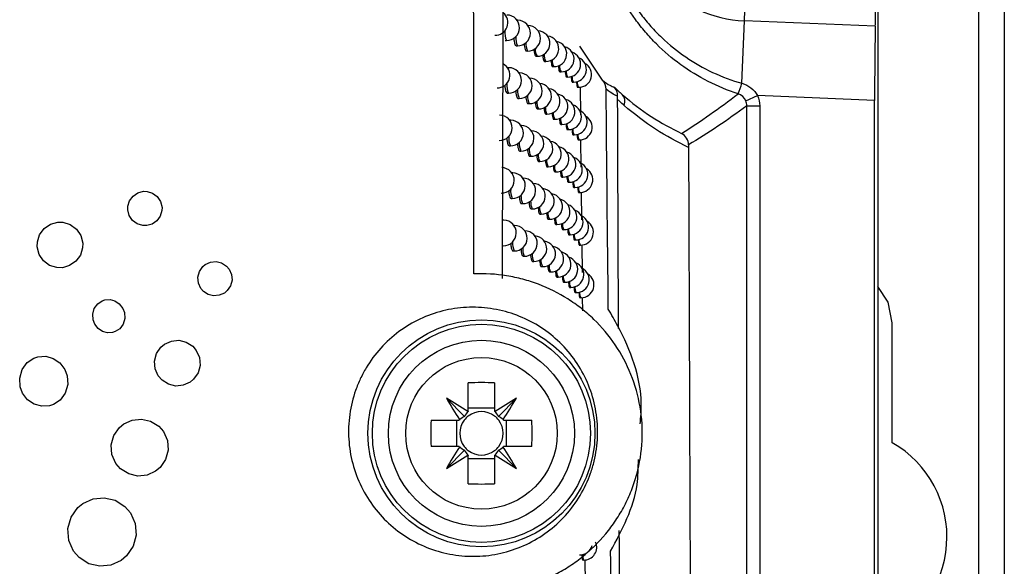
# Model space of a CAD drawing. Header units: millimetres. Extents: x 82 to 1337, y -230 to 1154.
# Tile 118 of 217: x 875 to 913, y 317 to 338. Entities that reach past the tile are written whole.
import ezdxf

# ---------------------------------------------------------------- set-up
doc = ezdxf.new("R2010")
doc.units = ezdxf.units.MM

msp = doc.modelspace()

# ---------------------------------------------------------------- linework, layer by layer
at = {"color": 7, "linetype": 'Continuous', "lineweight": 25}
for p, q in [((912.283, 292.864), (912.283, 652.864)), ((913.283, 652.864), (913.283, 292.864)), ((908.327, 361.626), (908.327, 292.821)), ((903.088, 338.099), (903.122, 338.929)), ((894.201, 338.12), (894.168, 338.121)), ((902.987, 335.649), (903.088, 338.099)), ((908.223, 337.888), (903.088, 338.099)), ((894.6, 337.915), (894.596, 337.915)), ((893.707, 337.327), (893.755, 337.326)), ((894.134, 337.121), (894.183, 337.12)), ((894.533, 336.916), (894.582, 336.915)), ((897.522, 335.767), (896.626, 337.109)), ((894.904, 336.711), (894.953, 336.71)), ((895.247, 336.507), (895.295, 336.506)), ((893.85, 336.262), (893.799, 336.263)), ((894.27, 336.056), (894.245, 336.057)), ((895.561, 336.303), (895.609, 336.302)), ((895.847, 336.1), (895.895, 336.099)), ((896.105, 335.897), (896.153, 335.896)), ((896.336, 335.695), (896.382, 335.694)), ((893.784, 335.263), (893.832, 335.262)), ((896.538, 335.493), (896.584, 335.492)), ((896.643, 335.503), (896.654, 334.419)), ((894.204, 335.057), (894.252, 335.056)), ((903.144, 334.963), (903.602, 335.165)), ((908.196, 334.976), (903.602, 335.165)), ((908.196, 292.951), (908.196, 334.976)), ((894.596, 334.852), (894.644, 334.851)), ((894.96, 334.647), (895.008, 334.646)), ((903.187, 297.961), (903.187, 334.762)), ((903.187, 334.762), (903.687, 334.762)), ((903.687, 334.762), (903.687, 297.461)), ((893.926, 334.198), (893.881, 334.199)), ((895.296, 334.443), (895.344, 334.442)), ((895.604, 334.24), (895.652, 334.239)), ((894.339, 333.993), (894.321, 333.993)), ((895.885, 334.036), (895.932, 334.036)), ((896.138, 333.834), (896.185, 333.833)), ((896.364, 333.632), (896.41, 333.631)), ((896.562, 333.43), (896.608, 333.429)), ((896.664, 333.439), (896.676, 332.356)), ((893.86, 333.199), (893.908, 333.199)), ((894.272, 332.994), (894.321, 332.993)), ((894.657, 332.789), (894.705, 332.788)), ((895.014, 332.584), (895.063, 332.584)), ((895.344, 332.38), (895.392, 332.38)), ((895.646, 332.177), (895.694, 332.176)), ((894.001, 332.136), (893.963, 332.137)), ((894.406, 331.931), (894.396, 331.931)), ((895.922, 331.974), (895.969, 331.973)), ((879.294, 331.356), (879.512, 331.415)), ((879.512, 331.415), (879.658, 331.411)), ((879.658, 331.411), (879.875, 331.344)), ((896.17, 331.771), (896.217, 331.77)), ((896.391, 331.569), (896.438, 331.568)), ((878.903, 330.834), (878.97, 331.047)), ((878.97, 331.047), (879.104, 331.229)), ((879.104, 331.229), (879.294, 331.356)), ((879.875, 331.344), (880.057, 331.205)), ((880.057, 331.205), (880.184, 331.015)), ((880.184, 331.015), (880.243, 330.786)), ((893.934, 331.137), (893.983, 331.136)), ((896.585, 331.368), (896.631, 331.367)), ((896.686, 331.376), (896.697, 330.295)), ((878.899, 330.691), (878.903, 330.834)), ((878.958, 330.466), (878.899, 330.691)), ((880.239, 330.656), (880.172, 330.442)), ((880.243, 330.786), (880.239, 330.656)), ((894.339, 330.932), (894.388, 330.931)), ((894.717, 330.727), (894.766, 330.726)), ((879.088, 330.276), (878.958, 330.466)), ((879.266, 330.141), (879.088, 330.276)), ((880.042, 330.26), (879.856, 330.133)), ((880.172, 330.442), (880.042, 330.26)), ((893.649, 330.281), (893.599, 330.282)), ((895.068, 330.523), (895.116, 330.522)), ((895.392, 330.319), (895.44, 330.318)), ((875.438, 329.714), (875.616, 329.956)), ((875.616, 329.956), (875.861, 330.126)), ((875.861, 330.126), (876.15, 330.205)), ((876.15, 330.205), (876.356, 330.201)), ((876.356, 330.201), (876.644, 330.114)), ((876.644, 330.114), (876.885, 329.936)), ((876.885, 329.936), (877.056, 329.683)), ((879.484, 330.078), (879.266, 330.141)), ((879.642, 330.074), (879.484, 330.078)), ((879.856, 330.133), (879.642, 330.074)), ((894.074, 330.075), (894.044, 330.076)), ((894.472, 329.87), (894.469, 329.87)), ((895.688, 330.115), (895.736, 330.114)), ((895.958, 329.912), (896.006, 329.911)), ((875.351, 329.429), (875.438, 329.714)), ((877.056, 329.683), (877.135, 329.386)), ((896.202, 329.71), (896.249, 329.709)), ((896.418, 329.508), (896.465, 329.507)), ((875.347, 329.24), (875.351, 329.429)), ((875.422, 328.943), (875.347, 329.24)), ((877.127, 329.196), (877.04, 328.911)), ((877.135, 329.386), (877.127, 329.196)), ((896.608, 329.306), (896.654, 329.306)), ((896.707, 329.314), (896.718, 328.235)), ((875.592, 328.69), (875.422, 328.943)), ((877.04, 328.911), (876.862, 328.67)), ((894.008, 329.076), (894.056, 329.075)), ((894.406, 328.871), (894.454, 328.87)), ((875.833, 328.512), (875.592, 328.69)), ((876.122, 328.425), (875.833, 328.512)), ((876.332, 328.421), (876.122, 328.425)), ((876.617, 328.5), (876.332, 328.421)), ((876.862, 328.67), (876.617, 328.5)), ((881.711, 328.275), (881.841, 328.464)), ((881.841, 328.464), (881.94, 328.548)), ((881.94, 328.548), (882.142, 328.638)), ((882.142, 328.638), (882.363, 328.658)), ((882.363, 328.658), (882.581, 328.607)), ((882.581, 328.607), (882.771, 328.484)), ((882.771, 328.484), (882.877, 328.362)), ((882.877, 328.362), (882.968, 328.156)), ((894.776, 328.666), (894.825, 328.665)), ((895.121, 328.462), (895.169, 328.461)), ((881.651, 328.053), (881.711, 328.275)), ((881.667, 327.82), (881.651, 328.053)), ((882.988, 327.931), (882.929, 327.709)), ((882.968, 328.156), (882.988, 327.931)), ((895.438, 328.258), (895.487, 328.257)), ((895.73, 328.055), (895.778, 328.054)), ((881.762, 327.61), (881.667, 327.82)), ((881.865, 327.488), (881.762, 327.61)), ((882.929, 327.709), (882.802, 327.523)), ((895.994, 327.852), (896.042, 327.851)), ((896.233, 327.649), (896.28, 327.649)), ((877.898, 327.124), (878.001, 327.155)), ((878.001, 327.155), (878.203, 327.171)), ((878.203, 327.171), (878.396, 327.116)), ((882.055, 327.369), (881.865, 327.488)), ((882.268, 327.318), (882.055, 327.369)), ((882.49, 327.337), (882.268, 327.318)), ((882.691, 327.428), (882.49, 327.337)), ((882.802, 327.523), (882.691, 327.428)), ((896.445, 327.448), (896.492, 327.447)), ((896.631, 327.246), (896.677, 327.245)), ((896.728, 327.254), (896.733, 326.733)), ((877.522, 326.602), (877.586, 326.827)), ((877.586, 326.827), (877.72, 327.009)), ((877.72, 327.009), (877.898, 327.124)), ((878.396, 327.116), (878.566, 327.001)), ((878.566, 327.001), (878.701, 326.827)), ((878.701, 326.827), (878.764, 326.661)), ((877.538, 326.372), (877.522, 326.602)), ((878.78, 326.432), (878.717, 326.21)), ((878.764, 326.661), (878.78, 326.432)), ((877.601, 326.206), (877.538, 326.372)), ((877.736, 326.032), (877.601, 326.206)), ((877.91, 325.917), (877.736, 326.032)), ((878.582, 326.028), (878.408, 325.914)), ((878.717, 326.21), (878.582, 326.028)), ((908.883, 321.559), (908.883, 326.264)), ((878.104, 325.862), (877.91, 325.917)), ((878.305, 325.878), (878.104, 325.862)), ((878.408, 325.914), (878.305, 325.878)), ((880.03, 325.055), (880.2, 325.304)), ((880.2, 325.304), (880.342, 325.423)), ((880.342, 325.423), (880.611, 325.546)), ((880.611, 325.546), (880.904, 325.573)), ((880.904, 325.573), (881.192, 325.502)), ((881.192, 325.502), (881.446, 325.34)), ((881.446, 325.34), (881.584, 325.178)), ((874.955, 324.703), (875.22, 324.877)), ((875.22, 324.877), (875.375, 324.929)), ((875.375, 324.929), (875.679, 324.948)), ((875.679, 324.948), (875.972, 324.865)), ((875.972, 324.865), (876.229, 324.691)), ((879.947, 324.759), (880.03, 325.055)), ((881.584, 325.178), (881.711, 324.897)), ((881.711, 324.897), (881.734, 324.589)), ((874.754, 324.43), (874.955, 324.703)), ((876.229, 324.691), (876.431, 324.43)), ((879.974, 324.454), (879.947, 324.759)), ((880.097, 324.177), (879.974, 324.454)), ((881.734, 324.589), (881.655, 324.296)), ((874.659, 324.094), (874.754, 324.43)), ((874.679, 323.75), (874.659, 324.094)), ((876.431, 324.43), (876.522, 324.185)), ((876.522, 324.185), (876.545, 323.837)), ((880.243, 324.007), (880.097, 324.177)), ((881.655, 324.296), (881.481, 324.047)), ((874.77, 323.505), (874.679, 323.75)), ((876.545, 323.837), (876.446, 323.505)), ((880.5, 323.849), (880.243, 324.007)), ((880.785, 323.782), (880.5, 323.849)), ((881.074, 323.809), (880.785, 323.782)), ((881.343, 323.932), (881.074, 323.809)), ((881.481, 324.047), (881.343, 323.932)), ((892.258, 322.794), (892.258, 323.904)), ((893.288, 323.904), (893.288, 322.794)), ((874.971, 323.244), (874.77, 323.505)), ((876.446, 323.505), (876.249, 323.232)), ((892.109, 322.591), (891.397, 323.303)), ((893.437, 322.591), (894.149, 323.303)), ((875.228, 323.07), (874.971, 323.244)), ((875.521, 322.987), (875.228, 323.07)), ((875.83, 323.007), (875.521, 322.987)), ((875.98, 323.054), (875.83, 323.007)), ((876.249, 323.232), (875.98, 323.054)), ((893.288, 322.91), (892.258, 322.91)), ((878.353, 321.848), (878.57, 322.156)), ((878.57, 322.156), (878.74, 322.299)), ((878.74, 322.299), (879.073, 322.449)), ((879.073, 322.449), (879.44, 322.485)), ((879.44, 322.485), (879.796, 322.401)), ((879.796, 322.401), (880.113, 322.204)), ((880.113, 322.204), (880.295, 321.994)), ((890.796, 322.442), (891.905, 322.442)), ((891.79, 322.442), (891.79, 321.412)), ((893.64, 322.442), (894.75, 322.442)), ((893.756, 321.412), (893.756, 322.442)), ((878.25, 321.48), (878.353, 321.848)), ((880.295, 321.994), (880.453, 321.646)), ((878.278, 321.092), (878.25, 321.48)), ((880.453, 321.646), (880.481, 321.262)), ((891.905, 321.412), (890.796, 321.412)), ((894.75, 321.412), (893.64, 321.412)), ((878.436, 320.744), (878.278, 321.092)), ((880.481, 321.262), (880.382, 320.895)), ((892.109, 321.263), (891.397, 320.551)), ((892.258, 319.949), (892.258, 321.059)), ((893.288, 321.059), (893.288, 319.949)), ((893.437, 321.263), (894.149, 320.551)), ((878.618, 320.535), (878.436, 320.744)), ((880.382, 320.895), (880.164, 320.582)), ((892.258, 320.944), (893.288, 320.944)), ((878.934, 320.333), (878.618, 320.535)), ((879.29, 320.25), (878.934, 320.333)), ((879.658, 320.286), (879.29, 320.25)), ((879.99, 320.44), (879.658, 320.286)), ((880.164, 320.582), (879.99, 320.44)), ((876.945, 319.016), (877.139, 319.174)), ((877.139, 319.174), (877.538, 319.36)), ((877.538, 319.36), (877.977, 319.404)), ((877.977, 319.404), (878.404, 319.301)), ((878.404, 319.301), (878.784, 319.063)), ((878.784, 319.063), (879.005, 318.81)), ((876.676, 318.644), (876.945, 319.016)), ((879.005, 318.81), (879.191, 318.395)), ((876.553, 318.193), (876.676, 318.644)), ((879.191, 318.395), (879.231, 317.94)), ((876.585, 317.731), (876.553, 318.193)), ((879.231, 317.94), (879.112, 317.497)), ((876.775, 317.307), (876.585, 317.731)), ((879.112, 317.497), (878.851, 317.118)), ((876.988, 317.058), (876.775, 317.307)), ((878.851, 317.118), (878.642, 316.944)), ((877.368, 316.817), (876.988, 317.058)), ((877.799, 316.718), (877.368, 316.817)), ((878.238, 316.758), (877.799, 316.718)), ((878.642, 316.944), (878.238, 316.758)), ((896.742, 316.961), (896.787, 316.96)), ((896.829, 316.967), (896.837, 316.069))]:
    msp.add_line(p, q, dxfattribs=at)
at = {"color": 8, "linetype": 'Continuous', "lineweight": 25, "flags": 128}
for points in [[(894.181, 338.102), (894.2, 338.12), (894.201, 338.12)], [(894.596, 337.914), (894.6, 337.915), (894.6, 337.915)], [(893.822, 336.225), (893.85, 336.262), (893.85, 336.262)], [(894.254, 336.044), (894.27, 336.056), (894.27, 336.056)], [(893.901, 334.17), (893.926, 334.198), (893.926, 334.198)], [(894.326, 333.986), (894.338, 333.993), (894.339, 333.993)], [(893.979, 332.114), (894.001, 332.136), (894.001, 332.136)], [(894.398, 331.928), (894.406, 331.931), (894.406, 331.931)], [(894.056, 330.06), (894.074, 330.075), (894.074, 330.075)], [(894.469, 329.87), (894.472, 329.87), (894.472, 329.87)]]:
    msp.add_lwpolyline(points, dxfattribs=at)
at = {"color": 7, "linetype": 'Continuous', "lineweight": 25, "flags": 128}
msp.add_lwpolyline([(908.883, 326.264), (908.724, 327.068), (908.327, 327.688)], dxfattribs=at)
at = {"color": 7, "linetype": 'Continuous', "lineweight": 25}
for radius in [4.452, 4.278, 3.65, 2.973]:
    msp.add_circle((892.773, 321.927), radius, dxfattribs=at)
for centre, radius, start, end in [((903.283, 342.864), 4.77, 92.3498, 267.6502), ((893.307, 338.032), 0.5, 268.9784, 50.0938), ((893.764, 337.826), 0.5, 268.9784, 88.9784), ((894.192, 337.62), 0.5, 268.9784, 88.9784), ((894.591, 337.415), 0.5, 268.9784, 88.9784), ((894.961, 337.21), 0.5, 268.9784, 86.1335), ((895.304, 337.006), 0.5, 268.9784, 82.6648), ((895.618, 336.802), 0.5, 268.9784, 79.0095), ((895.904, 336.599), 0.5, 268.9784, 75.1266), ((896.162, 336.396), 0.5, 268.9784, 70.9682), ((896.391, 336.194), 0.5, 268.9784, 66.4784), ((896.593, 335.992), 0.5, 268.9784, 61.5982), ((893.393, 335.968), 0.5, 268.9784, 62.6035), ((893.841, 335.762), 0.5, 268.9784, 88.9784), ((894.261, 335.556), 0.5, 268.9784, 88.9784), ((894.653, 335.351), 0.5, 268.9784, 88.9784), ((900.008, 336.505), 3.099, 335.8831, 343.9696), ((900.002, 336.506), 3.108, 335.9204, 343.9853), ((895.017, 335.146), 0.5, 268.9784, 85.3163), ((895.353, 334.942), 0.5, 268.9784, 81.8586), ((895.661, 334.739), 0.5, 268.9784, 78.2115), ((895.941, 334.536), 0.5, 268.9784, 74.3345), ((898.009, 334.94), 0.394, 336.4971, 42.881), ((896.194, 334.333), 0.5, 268.9784, 70.1806), ((896.419, 334.131), 0.5, 268.9784, 65.6958), ((893.477, 333.905), 0.5, 268.9784, 88.9784), ((893.917, 333.699), 0.5, 268.9784, 88.9784), ((896.617, 333.929), 0.5, 268.9784, 60.8202), ((894.33, 333.493), 0.5, 268.9784, 88.9784), ((894.714, 333.288), 0.5, 268.9784, 87.7949), ((895.071, 333.084), 0.5, 268.9784, 84.5046), ((895.401, 332.88), 0.5, 268.9784, 81.057), ((895.703, 332.676), 0.5, 268.9784, 77.4175), ((895.978, 332.473), 0.5, 268.9784, 73.546), ((896.226, 332.27), 0.5, 268.9784, 69.3962), ((893.559, 331.842), 0.5, 268.9784, 88.9784), ((896.447, 332.068), 0.5, 268.9784, 64.9154), ((896.64, 331.867), 0.5, 268.9784, 60.0457), ((893.992, 331.636), 0.5, 268.9784, 88.9784), ((894.397, 331.431), 0.5, 268.9784, 88.9784), ((894.775, 331.226), 0.5, 268.9784, 86.9764), ((895.125, 331.022), 0.5, 268.9784, 83.6983), ((895.449, 330.818), 0.5, 268.9784, 80.26), ((895.745, 330.614), 0.5, 268.9784, 76.6273), ((896.015, 330.411), 0.5, 268.9784, 72.7608), ((896.258, 330.209), 0.5, 268.9784, 68.6149), ((893.64, 329.781), 0.5, 268.9784, 88.9784), ((896.474, 330.007), 0.5, 268.9784, 63.1362), ((894.065, 329.575), 0.5, 268.9784, 88.9784), ((894.463, 329.37), 0.5, 268.9784, 88.9784), ((896.663, 329.805), 0.5, 268.9784, 59.2749), ((894.834, 329.165), 0.5, 268.9784, 86.1639), ((895.178, 328.961), 0.5, 268.9784, 82.8969), ((895.496, 328.757), 0.5, 268.9784, 79.4672), ((895.786, 328.554), 0.5, 268.9784, 75.8409), ((896.051, 328.351), 0.5, 268.9784, 71.979), ((896.289, 328.149), 0.5, 268.9784, 67.8369), ((896.501, 327.947), 0.5, 268.9784, 63.9376), ((896.686, 327.745), 0.5, 268.9784, 58.5078), ((892.773, 310.166), 13.748, 87.8532, 92.1468), ((912.965, 336.115), 25.087, 210.7111, 212.9683), ((878.585, 301.734), 25.087, 57.0317, 59.2889), ((906.961, 301.734), 25.087, 120.7111, 122.9683), ((872.58, 336.115), 25.087, 327.0317, 329.2889), ((892.773, 321.927), 0.851, 127.2411, 142.7589), ((892.773, 321.927), 1.009, 120.6959, 122.1131), ((892.773, 321.927), 0.851, 52.7589, 127.2411), ((892.773, 321.927), 1.009, 57.8869, 59.3041), ((892.773, 321.927), 0.851, 37.2411, 52.7589), ((904.534, 321.927), 13.748, 177.8532, 182.1468), ((892.773, 321.927), 1.009, 147.8869, 149.3041), ((892.773, 321.927), 0.851, 142.7589, 217.2411), ((892.773, 321.927), 0.851, 322.7589, 37.2411), ((892.773, 321.927), 1.009, 30.6959, 32.1131), ((881.012, 321.927), 13.748, 357.8532, 2.1468), ((912.965, 307.739), 25.087, 147.0317, 149.2889), ((892.773, 321.927), 1.009, 210.6959, 212.1131), ((892.773, 321.927), 0.851, 217.2411, 232.7589), ((892.773, 321.927), 0.851, 307.2411, 322.7589), ((892.773, 321.927), 1.009, 327.8869, 329.3041), ((872.58, 307.739), 25.087, 30.7111, 32.9683), ((906.783, 317.864), 4.25, 291.2974, 60.3884), ((878.585, 342.119), 25.087, 300.7111, 302.9683), ((892.773, 321.927), 1.009, 237.8869, 239.3041), ((892.773, 321.927), 0.851, 232.7589, 307.2411), ((892.773, 321.927), 1.009, 300.6959, 302.1131), ((906.961, 342.119), 25.087, 237.0317, 239.2889), ((892.773, 333.688), 13.748, 267.8532, 272.1468), ((896.63, 317.661), 0.5, 268.9784, 345.2901), ((896.796, 317.46), 0.5, 268.9784, 24.1101)]:
    msp.add_arc(centre, radius, start, end, dxfattribs=at)
at = {"color": 8, "linetype": 'Continuous', "lineweight": 25}
for centre, radius, start, end in [((894.452, 337.641), 0.765, 174.768, 204.324), ((894.84, 337.422), 0.723, 175.8802, 204.6457), ((895.205, 337.205), 0.687, 176.8976, 204.9612), ((895.37, 336.954), 0.484, 172.8311, 210.2781), ((895.692, 336.741), 0.461, 173.7408, 210.5439), ((895.988, 336.528), 0.441, 174.5857, 210.8015), ((896.258, 336.318), 0.424, 175.3658, 211.0482), ((896.502, 336.109), 0.409, 176.0787, 211.2811), ((896.72, 335.901), 0.396, 176.7202, 211.4965), ((896.912, 335.695), 0.385, 177.2847, 211.6907), ((894.517, 335.573), 0.752, 175.0941, 204.4158), ((894.9, 335.354), 0.713, 176.162, 204.7311), ((895.259, 335.138), 0.678, 177.1438, 205.0405), ((895.421, 334.888), 0.478, 173.0554, 210.3425), ((895.737, 334.675), 0.457, 173.9368, 210.6028), ((896.028, 334.463), 0.438, 174.7555, 210.8545), ((896.293, 334.253), 0.421, 175.511, 211.0951), ((896.532, 334.044), 0.406, 176.2005, 211.3216), ((896.746, 333.837), 0.394, 176.8196, 211.5305), ((894.582, 333.506), 0.741, 175.4054, 204.5054), ((894.959, 333.288), 0.703, 176.4327, 204.8145), ((896.934, 333.631), 0.384, 177.3631, 211.7181), ((895.312, 333.073), 0.67, 177.381, 205.118), ((895.47, 332.823), 0.473, 173.2719, 210.4054), ((895.781, 332.61), 0.452, 174.1262, 210.6602), ((896.067, 332.399), 0.434, 174.9196, 210.9061), ((896.327, 332.189), 0.418, 175.6511, 211.1406), ((896.562, 331.981), 0.404, 176.3177, 211.3607), ((896.772, 331.774), 0.392, 176.9152, 211.5632), ((894.646, 331.44), 0.729, 175.7033, 204.5929), ((896.956, 331.568), 0.382, 177.4383, 211.7443), ((895.017, 331.223), 0.694, 176.693, 204.8961), ((895.365, 331.008), 0.663, 177.6097, 205.1938), ((895.519, 330.759), 0.468, 173.4811, 210.4668), ((895.825, 330.547), 0.448, 174.3092, 210.7161), ((896.105, 330.336), 0.43, 175.078, 210.9562), ((896.361, 330.126), 0.415, 175.7862, 211.1847), ((896.592, 329.918), 0.402, 176.4306, 211.3986), ((896.797, 329.712), 0.39, 177.007, 211.5947), ((896.978, 329.506), 0.381, 177.5102, 211.7695), ((894.71, 329.375), 0.719, 175.989, 204.6785), ((895.075, 329.159), 0.685, 176.9436, 204.9759), ((895.243, 328.909), 0.484, 172.8226, 210.2757), ((895.568, 328.696), 0.463, 173.6833, 210.5268), ((895.868, 328.484), 0.444, 174.4859, 210.7706), ((896.144, 328.274), 0.427, 175.2309, 211.005), ((896.395, 328.065), 0.412, 175.9164, 211.2275), ((896.621, 327.857), 0.4, 176.5393, 211.4352), ((896.823, 327.651), 0.389, 177.0952, 211.6251), ((897, 327.445), 0.379, 177.5791, 211.7937), ((897.105, 317.158), 0.374, 177.8805, 211.9003)]:
    msp.add_arc(centre, radius, start, end, dxfattribs=at)
at = {"color": 7, "linetype": 'Continuous', "lineweight": 25}
for centre, major_axis, ratio, start_param, end_param in [((908.214, 338.72), (0, 1.001), 0.01744, 3.729908, 4.711673), ((908.257, 334.974), (0, 3.503), 0.01744, 0.588315, 1.57008), ((892.53, 321.757), (0.803, 0.561), 0.953027, 1.435245, 1.669848), ((892.943, 322.17), (0.561, 0.803), 0.953027, 1.471745, 1.706348), ((892.603, 322.17), (-0.561, 0.803), 0.953027, 4.576838, 4.811441), ((893.016, 321.757), (0.803, -0.561), 0.953027, 1.471745, 1.706348), ((892.53, 322.097), (0.803, -0.561), 0.953027, 4.613337, 4.84794), ((893.016, 322.097), (0.803, 0.561), 0.953027, 4.576838, 4.811441), ((892.943, 321.684), (-0.561, 0.803), 0.953027, 1.435245, 1.669848), ((892.603, 321.684), (0.561, 0.803), 0.953027, 4.613337, 4.84794)]:
    msp.add_ellipse(centre, major_axis=major_axis, ratio=ratio, start_param=start_param, end_param=end_param, dxfattribs=at)
for points in [[(892.477, 328.18), (892.446, 361.769), (892.425, 395.38), (892.412, 428.999)], [(897.661, 335.417), (897.66, 335.546), (897.611, 335.671), (897.522, 335.767)], [(897.522, 335.767), (897.747, 335.591), (897.898, 335.511), (897.972, 335.505)], [(902.987, 335.649), (902.988, 335.649), (902.989, 335.649), (902.99, 335.649)], [(897.748, 326.798), (897.72, 329.668), (897.691, 332.541), (897.661, 335.417)], [(898.116, 335.149), (898.04, 335.158), (897.887, 335.241), (897.661, 335.417)], [(898.116, 335.013), (898.116, 335.058), (898.116, 335.104), (898.116, 335.149)], [(898.298, 335.208), (899.034, 334.566), (899.816, 334.066), (900.625, 333.682)], [(900.625, 333.682), (901.369, 334.16), (902.108, 334.672), (902.84, 335.238)], [(902.84, 335.238), (902.839, 335.238), (902.838, 335.239), (902.837, 335.239)], [(903.144, 334.963), (903.087, 335.094), (902.975, 335.195), (902.84, 335.238)], [(903.187, 334.762), (903.187, 334.831), (903.172, 334.899), (903.144, 334.963)], [(903.602, 335.165), (903.658, 335.037), (903.687, 334.901), (903.687, 334.762)], [(900.897, 333.138), (900.016, 333.548), (899.167, 334.087), (898.37, 334.783)], [(903.187, 334.762), (902.423, 334.205), (901.66, 333.703), (900.896, 333.234)], [(900.896, 333.234), (900.896, 333.202), (900.896, 333.17), (900.897, 333.138)]]:
    msp.add_open_spline(points, degree=3, dxfattribs=at)
for points, knots in [([(894.381, 426.305), (894.128, 409.923), (893.948, 393.528), (893.696, 360.748), (893.623, 344.366), (893.586, 327.993)], [0, 0, 0, 0, 0.5, 0.5, 1, 1, 1, 1]), ([(902.837, 335.239), (902.433, 335.369), (902.042, 335.53), (901.286, 335.914), (900.927, 336.134), (900.25, 336.625), (899.932, 336.897), (899.485, 337.343), (899.341, 337.499), (899.068, 337.819), (898.938, 337.984), (898.569, 338.491), (898.351, 338.847), (897.97, 339.596), (897.807, 339.99), (897.548, 340.787), (897.45, 341.195), (897.319, 342.026), (897.286, 342.452), (897.287, 343.292), (897.32, 343.71), (897.452, 344.539), (897.551, 344.954), (897.812, 345.753), (897.973, 346.139), (898.258, 346.698), (898.36, 346.88), (898.58, 347.239), (898.699, 347.416), (899.07, 347.926), (899.342, 348.243), (899.934, 348.833), (900.255, 349.108), (901.282, 349.851), (902.029, 350.229), (902.837, 350.489)], [0, 0, 0, 0, 0.0625, 0.0625, 0.125, 0.125, 0.1875, 0.1875, 0.21875, 0.21875, 0.25, 0.25, 0.3125, 0.3125, 0.375, 0.375, 0.4375, 0.4375, 0.5, 0.5, 0.5625, 0.5625, 0.625, 0.625, 0.6875, 0.6875, 0.71875, 0.71875, 0.75, 0.75, 0.8125, 0.8125, 0.875, 0.875, 1, 1, 1, 1]), ([(902.987, 350.079), (902.2, 349.855), (901.469, 349.513), (900.458, 348.824), (900.142, 348.568), (899.558, 348.014), (899.289, 347.714), (898.92, 347.229), (898.803, 347.061), (898.584, 346.72), (898.482, 346.545), (898.199, 346.012), (898.039, 345.643), (897.778, 344.875), (897.678, 344.475), (897.547, 343.678), (897.514, 343.277), (897.513, 342.468), (897.546, 342.056), (897.678, 341.257), (897.775, 340.865), (897.969, 340.292), (898.041, 340.103), (898.202, 339.729), (898.29, 339.544), (898.575, 339.007), (898.793, 338.668), (899.158, 338.186), (899.286, 338.031), (899.556, 337.728), (899.699, 337.581), (900.141, 337.161), (900.454, 336.908), (901.119, 336.453), (901.472, 336.251), (902.212, 335.904), (902.594, 335.761), (902.987, 335.649)], [0, 0, 0, 0, 0.125, 0.125, 0.1875, 0.1875, 0.25, 0.25, 0.28125, 0.28125, 0.3125, 0.3125, 0.375, 0.375, 0.4375, 0.4375, 0.5, 0.5, 0.5625, 0.5625, 0.625, 0.625, 0.65625, 0.65625, 0.6875, 0.6875, 0.75, 0.75, 0.78125, 0.78125, 0.8125, 0.8125, 0.875, 0.875, 0.9375, 0.9375, 1, 1, 1, 1]), ([(894.044, 337.424), (894.046, 337.4), (894.05, 337.322), (894.07, 337.222), (894.1, 337.137), (894.123, 337.127), (894.134, 337.122)], [0, 0, 0, 0, 0.134658, 0.425922, 0.717771, 1, 1, 1, 1]), ([(894.451, 337.204), (894.452, 337.184), (894.456, 337.112), (894.474, 337.017), (894.501, 336.932), (894.523, 336.922), (894.534, 336.917)], [0, 0, 0, 0, 0.110034, 0.410008, 0.710354, 1, 1, 1, 1]), ([(894.829, 336.984), (894.829, 336.97), (894.833, 336.903), (894.849, 336.812), (894.875, 336.727), (894.894, 336.717), (894.904, 336.712)], [0, 0, 0, 0, 0.083791, 0.392936, 0.702284, 1, 1, 1, 1]), ([(895.178, 336.765), (895.178, 336.756), (895.182, 336.694), (895.196, 336.608), (895.219, 336.522), (895.238, 336.513), (895.247, 336.508)], [0, 0, 0, 0, 0.055778, 0.374595, 0.693494, 1, 1, 1, 1]), ([(895.499, 336.546), (895.499, 336.542), (895.502, 336.486), (895.515, 336.404), (895.536, 336.319), (895.553, 336.309), (895.561, 336.304)], [0, 0, 0, 0, 0.025822, 0.35486, 0.68391, 1, 1, 1, 1]), ([(895.791, 336.338), (895.791, 336.335), (895.794, 336.281), (895.805, 336.201), (895.824, 336.115), (895.84, 336.106), (895.847, 336.101)], [0, 0, 0, 0, 0.015484, 0.347996, 0.680505, 1, 1, 1, 1]), ([(896.056, 336.13), (896.056, 336.129), (896.058, 336.077), (896.068, 335.999), (896.085, 335.912), (896.099, 335.903), (896.105, 335.898)], [0, 0, 0, 0, 0.005109, 0.340979, 0.676888, 1, 1, 1, 1]), ([(896.292, 335.923), (896.295, 335.88), (896.302, 335.792), (896.318, 335.711), (896.33, 335.701), (896.336, 335.696)], [0, 0, 0, 0, 0.332778, 0.672545, 1, 1, 1, 1]), ([(896.5, 335.716), (896.503, 335.675), (896.509, 335.589), (896.523, 335.509), (896.533, 335.499), (896.538, 335.494)], [0, 0, 0, 0, 0.32335, 0.667441, 1, 1, 1, 1]), ([(902.99, 335.649), (903.119, 335.612), (903.241, 335.552), (903.452, 335.389), (903.541, 335.285), (903.602, 335.165)], [0, 0, 0, 0, 0.5, 0.5, 1, 1, 1, 1]), ([(893.688, 335.576), (893.69, 335.548), (893.695, 335.467), (893.717, 335.364), (893.748, 335.279), (893.772, 335.269), (893.784, 335.264)], [0, 0, 0, 0, 0.151343, 0.436637, 0.722699, 1, 1, 1, 1]), ([(894.115, 335.356), (894.117, 335.333), (894.122, 335.257), (894.141, 335.158), (894.17, 335.073), (894.193, 335.063), (894.204, 335.058)], [0, 0, 0, 0, 0.128138, 0.421714, 0.715815, 1, 1, 1, 1]), ([(897.972, 335.505), (898.025, 335.455), (898.078, 335.406), (898.131, 335.357), (898.186, 335.307), (898.242, 335.257), (898.298, 335.208)], [0, 0, 0, 0, 0.0003480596, 0.0003480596, 0.0003480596, 0.0007104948, 0.0007104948, 0.0007104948, 0.0007104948]), ([(898.116, 335.149), (898.117, 335.217), (898.104, 335.282), (898.054, 335.404), (898.017, 335.459), (897.972, 335.505)], [0, 0, 0, 0, 0.5, 0.5, 1, 1, 1, 1]), ([(894.515, 335.136), (894.516, 335.118), (894.52, 335.047), (894.537, 334.953), (894.564, 334.868), (894.585, 334.858), (894.596, 334.853)], [0, 0, 0, 0, 0.103458, 0.405738, 0.708341, 1, 1, 1, 1]), ([(894.886, 334.916), (894.886, 334.903), (894.89, 334.838), (894.906, 334.748), (894.931, 334.663), (894.95, 334.653), (894.96, 334.648)], [0, 0, 0, 0, 0.077172, 0.38861, 0.700218, 1, 1, 1, 1]), ([(898.149, 326.032), (898.138, 329.01), (898.127, 332.003), (898.116, 334.999), (898.116, 335.013)], [0, 0, 0, 0, 0.995311, 1, 1, 1, 1]), ([(898.37, 334.783), (898.312, 334.834), (898.253, 334.886), (898.195, 334.939), (898.169, 334.964), (898.142, 334.988), (898.116, 335.013)], [0, 0, 0, 0, 0.0003692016, 0.0003692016, 0.0003692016, 0.000538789, 0.000538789, 0.000538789, 0.000538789]), ([(895.229, 334.697), (895.229, 334.689), (895.232, 334.629), (895.246, 334.544), (895.269, 334.459), (895.287, 334.449), (895.296, 334.444)], [0, 0, 0, 0, 0.049129, 0.370224, 0.69138, 1, 1, 1, 1]), ([(895.543, 334.481), (895.544, 334.477), (895.546, 334.422), (895.559, 334.341), (895.58, 334.255), (895.596, 334.245), (895.604, 334.241)], [0, 0, 0, 0, 0.023448, 0.353294, 0.683145, 1, 1, 1, 1]), ([(895.83, 334.273), (895.83, 334.271), (895.833, 334.217), (895.844, 334.138), (895.863, 334.052), (895.877, 334.042), (895.885, 334.038)], [0, 0, 0, 0, 0.013447, 0.346629, 0.679813, 1, 1, 1, 1]), ([(896.089, 334.066), (896.089, 334.065), (896.091, 334.013), (896.101, 333.935), (896.118, 333.849), (896.131, 333.839), (896.138, 333.835)], [0, 0, 0, 0, 0.003173, 0.339658, 0.676196, 1, 1, 1, 1]), ([(896.321, 333.859), (896.324, 333.816), (896.331, 333.729), (896.346, 333.648), (896.358, 333.638), (896.364, 333.633)], [0, 0, 0, 0, 0.331224, 0.671718, 1, 1, 1, 1]), ([(893.766, 333.509), (893.768, 333.482), (893.773, 333.403), (893.794, 333.301), (893.824, 333.215), (893.848, 333.205), (893.86, 333.2)], [0, 0, 0, 0, 0.14489, 0.432493, 0.720792, 1, 1, 1, 1]), ([(896.525, 333.652), (896.528, 333.611), (896.533, 333.526), (896.547, 333.446), (896.557, 333.436), (896.562, 333.431)], [0, 0, 0, 0, 0.321865, 0.666632, 1, 1, 1, 1]), ([(900.896, 333.234), (900.897, 333.329), (900.87, 333.421), (900.774, 333.577), (900.705, 333.641), (900.625, 333.682)], [0, 0, 0, 0, 0.5, 0.5, 1, 1, 1, 1]), ([(894.186, 333.289), (894.187, 333.267), (894.192, 333.193), (894.211, 333.095), (894.239, 333.01), (894.261, 333), (894.272, 332.995)], [0, 0, 0, 0, 0.121622, 0.417502, 0.71385, 1, 1, 1, 1]), ([(894.578, 333.069), (894.579, 333.052), (894.583, 332.983), (894.6, 332.89), (894.626, 332.805), (894.647, 332.795), (894.657, 332.79)], [0, 0, 0, 0, 0.096891, 0.401465, 0.706322, 1, 1, 1, 1]), ([(900.897, 333.138), (900.901, 332.034), (900.908, 329.827), (900.921, 326.518), (900.933, 323.212), (900.945, 319.907), (900.958, 316.605), (900.971, 313.304), (900.984, 310.006), (900.997, 306.71), (901.01, 303.415), (901.019, 301.221), (901.024, 300.124)], [0, 0, 0, 0, 0.100005, 0.200007, 0.300006, 0.400004, 0.5, 0.599997, 0.699995, 0.799994, 0.899995, 1, 1, 1, 1]), ([(894.942, 332.85), (894.942, 332.838), (894.946, 332.774), (894.961, 332.685), (894.986, 332.6), (895.005, 332.59), (895.014, 332.586)], [0, 0, 0, 0, 0.070565, 0.384286, 0.698148, 1, 1, 1, 1]), ([(895.278, 332.631), (895.279, 332.624), (895.282, 332.566), (895.296, 332.482), (895.318, 332.396), (895.335, 332.386), (895.344, 332.382)], [0, 0, 0, 0, 0.042498, 0.365859, 0.689264, 1, 1, 1, 1]), ([(895.587, 332.417), (895.587, 332.414), (895.59, 332.359), (895.602, 332.278), (895.622, 332.192), (895.639, 332.183), (895.647, 332.178)], [0, 0, 0, 0, 0.021345, 0.351903, 0.68246, 1, 1, 1, 1]), ([(895.868, 332.209), (895.868, 332.208), (895.871, 332.154), (895.882, 332.075), (895.9, 331.989), (895.915, 331.98), (895.922, 331.975)], [0, 0, 0, 0, 0.011436, 0.345276, 0.679123, 1, 1, 1, 1]), ([(896.122, 332.002), (896.122, 332.002), (896.124, 331.95), (896.134, 331.873), (896.15, 331.786), (896.164, 331.777), (896.17, 331.772)], [0, 0, 0, 0, 0.001262, 0.33835, 0.675507, 1, 1, 1, 1]), ([(896.349, 331.795), (896.353, 331.753), (896.359, 331.666), (896.374, 331.585), (896.386, 331.575), (896.391, 331.57)], [0, 0, 0, 0, 0.329686, 0.670898, 1, 1, 1, 1]), ([(893.843, 331.442), (893.844, 331.417), (893.849, 331.339), (893.87, 331.238), (893.9, 331.153), (893.923, 331.143), (893.934, 331.138)], [0, 0, 0, 0, 0.138438, 0.428342, 0.718874, 1, 1, 1, 1]), ([(896.549, 331.589), (896.552, 331.548), (896.557, 331.463), (896.57, 331.384), (896.58, 331.374), (896.585, 331.369)], [0, 0, 0, 0, 0.320397, 0.665829, 1, 1, 1, 1]), ([(894.255, 331.223), (894.256, 331.202), (894.261, 331.129), (894.279, 331.033), (894.307, 330.948), (894.329, 330.938), (894.339, 330.933)], [0, 0, 0, 0, 0.115112, 0.413287, 0.711877, 1, 1, 1, 1]), ([(894.64, 331.003), (894.641, 330.988), (894.644, 330.92), (894.661, 330.828), (894.687, 330.743), (894.707, 330.733), (894.717, 330.728)], [0, 0, 0, 0, 0.090333, 0.397193, 0.704295, 1, 1, 1, 1]), ([(894.997, 330.785), (894.998, 330.774), (895.001, 330.711), (895.016, 330.624), (895.04, 330.538), (895.059, 330.528), (895.068, 330.524)], [0, 0, 0, 0, 0.063971, 0.379965, 0.696072, 1, 1, 1, 1]), ([(895.327, 330.566), (895.328, 330.561), (895.331, 330.503), (895.344, 330.42), (895.366, 330.334), (895.383, 330.324), (895.392, 330.32)], [0, 0, 0, 0, 0.035884, 0.3615, 0.687145, 1, 1, 1, 1]), ([(895.63, 330.355), (895.63, 330.352), (895.633, 330.297), (895.645, 330.216), (895.665, 330.131), (895.681, 330.121), (895.688, 330.116)], [0, 0, 0, 0, 0.019267, 0.350523, 0.681776, 1, 1, 1, 1]), ([(895.906, 330.147), (895.906, 330.146), (895.908, 330.092), (895.919, 330.014), (895.937, 329.928), (895.951, 329.918), (895.958, 329.913)], [0, 0, 0, 0, 0.00945, 0.343935, 0.678436, 1, 1, 1, 1]), ([(896.155, 329.94), (896.159, 329.896), (896.166, 329.808), (896.183, 329.726), (896.195, 329.716), (896.202, 329.711)], [0, 0, 0, 0, 0.336961, 0.674775, 1, 1, 1, 1]), ([(896.378, 329.733), (896.381, 329.691), (896.387, 329.605), (896.402, 329.524), (896.413, 329.514), (896.418, 329.509)], [0, 0, 0, 0, 0.328164, 0.670082, 1, 1, 1, 1]), ([(896.573, 329.527), (896.576, 329.487), (896.581, 329.402), (896.594, 329.322), (896.604, 329.312), (896.608, 329.307)], [0, 0, 0, 0, 0.3189454, 0.6650329, 1, 1, 1, 1]), ([(893.918, 329.377), (893.92, 329.353), (893.924, 329.277), (893.944, 329.177), (893.974, 329.092), (893.997, 329.082), (894.008, 329.077)], [0, 0, 0, 0, 0.13199, 0.424186, 0.716947, 1, 1, 1, 1]), ([(894.323, 329.158), (894.324, 329.139), (894.328, 329.067), (894.346, 328.972), (894.374, 328.887), (894.395, 328.877), (894.406, 328.872)], [0, 0, 0, 0, 0.108609, 0.40907, 0.709896, 1, 1, 1, 1]), ([(894.701, 328.939), (894.701, 328.925), (894.705, 328.858), (894.721, 328.767), (894.747, 328.682), (894.767, 328.672), (894.777, 328.667)], [0, 0, 0, 0, 0.083785, 0.392921, 0.702263, 1, 1, 1, 1]), ([(895.052, 328.72), (895.052, 328.711), (895.055, 328.649), (895.07, 328.563), (895.093, 328.477), (895.112, 328.468), (895.121, 328.463)], [0, 0, 0, 0, 0.057392, 0.375648, 0.693993, 1, 1, 1, 1]), ([(895.376, 328.502), (895.376, 328.498), (895.379, 328.441), (895.392, 328.359), (895.413, 328.273), (895.43, 328.264), (895.438, 328.259)], [0, 0, 0, 0, 0.02929, 0.357148, 0.685024, 1, 1, 1, 1]), ([(891.836, 315.752), (892.265, 315.692), (892.693, 315.676), (893.335, 315.715), (893.549, 315.739), (893.977, 315.808), (894.191, 315.854), (894.816, 316.022), (895.219, 316.174), (895.801, 316.465), (895.992, 316.573), (896.362, 316.808), (896.54, 316.935), (897.052, 317.34), (897.365, 317.644), (897.79, 318.155), (897.922, 318.333), (898.167, 318.7), (898.279, 318.889), (898.483, 319.279), (898.575, 319.48), (898.737, 319.894), (898.808, 320.108), (898.983, 320.752), (899.053, 321.19), (899.097, 322.085), (899.07, 322.528), (898.922, 323.397), (898.8, 323.829), (898.472, 324.644), (898.266, 325.03), (897.774, 325.758), (897.492, 326.093), (897.026, 326.543), (896.863, 326.685), (896.521, 326.953), (896.342, 327.079), (895.795, 327.425), (895.411, 327.616), (894.807, 327.844), (894.6, 327.911), (894.183, 328.022), (893.973, 328.067), (893.339, 328.17), (892.911, 328.197), (892.477, 328.18)], [0, 0, 0, 0, 0.0625, 0.0625, 0.09375, 0.09375, 0.125, 0.125, 0.1875, 0.1875, 0.21875, 0.21875, 0.25, 0.25, 0.3125, 0.3125, 0.34375, 0.34375, 0.375, 0.375, 0.40625, 0.40625, 0.4375, 0.4375, 0.5, 0.5, 0.5625, 0.5625, 0.625, 0.625, 0.6875, 0.6875, 0.75, 0.75, 0.78125, 0.78125, 0.8125, 0.8125, 0.875, 0.875, 0.90625, 0.90625, 0.9375, 0.9375, 1, 1, 1, 1]), ([(895.673, 328.293), (895.673, 328.29), (895.675, 328.236), (895.687, 328.156), (895.706, 328.07), (895.722, 328.06), (895.73, 328.056)], [0, 0, 0, 0, 0.017214, 0.349156, 0.681094, 1, 1, 1, 1]), ([(895.943, 328.086), (895.943, 328.084), (895.945, 328.032), (895.956, 327.953), (895.973, 327.867), (895.988, 327.858), (895.994, 327.853)], [0, 0, 0, 0, 0.00749, 0.342608, 0.677751, 1, 1, 1, 1]), ([(896.187, 327.879), (896.191, 327.835), (896.198, 327.747), (896.214, 327.665), (896.227, 327.655), (896.233, 327.65)], [0, 0, 0, 0, 0.335394, 0.673953, 1, 1, 1, 1]), ([(896.405, 327.672), (896.408, 327.63), (896.414, 327.544), (896.429, 327.464), (896.44, 327.453), (896.445, 327.449)], [0, 0, 0, 0, 0.326658, 0.669272, 1, 1, 1, 1]), ([(896.597, 327.466), (896.599, 327.426), (896.605, 327.342), (896.617, 327.262), (896.627, 327.252), (896.631, 327.247)], [0, 0, 0, 0, 0.3175103, 0.6642429, 1, 1, 1, 1]), ([(887.722, 320.74), (887.639, 321.055), (887.588, 321.374), (887.548, 322.018), (887.561, 322.348), (887.652, 322.991), (887.728, 323.305), (887.89, 323.765), (887.952, 323.917), (888.09, 324.212), (888.166, 324.354), (888.414, 324.769), (888.607, 325.029), (889.043, 325.51), (889.281, 325.724), (889.795, 326.103), (890.073, 326.27), (890.649, 326.54), (890.947, 326.646), (891.562, 326.8), (891.878, 326.846), (892.505, 326.878), (892.819, 326.864), (893.446, 326.774), (893.752, 326.699), (894.343, 326.493), (894.631, 326.361), (895.178, 326.042), (895.433, 325.857), (895.907, 325.441), (896.127, 325.205), (896.515, 324.699), (896.683, 324.429), (896.967, 323.855), (897.082, 323.548), (897.247, 322.927), (897.299, 322.609), (897.34, 321.959), (897.327, 321.632), (897.261, 321.152), (897.23, 320.993), (897.154, 320.677), (897.107, 320.519), (896.945, 320.058), (896.808, 319.766), (896.478, 319.211), (896.283, 318.947), (895.852, 318.472), (895.615, 318.257), (895.098, 317.874), (894.824, 317.71), (894.252, 317.439), (893.95, 317.331), (893.335, 317.176), (893.024, 317.129), (892.396, 317.095), (892.076, 317.109), (891.454, 317.197), (891.15, 317.27), (890.553, 317.477), (890.262, 317.61), (889.718, 317.926), (889.462, 318.11), (888.982, 318.532), (888.763, 318.765), (888.376, 319.269), (888.206, 319.542), (887.92, 320.122), (887.806, 320.425), (887.722, 320.74)], [0, 0, 0, 0, 0.03125, 0.03125, 0.0625, 0.0625, 0.09375, 0.09375, 0.109375, 0.109375, 0.125, 0.125, 0.15625, 0.15625, 0.1875, 0.1875, 0.21875, 0.21875, 0.25, 0.25, 0.28125, 0.28125, 0.3125, 0.3125, 0.34375, 0.34375, 0.375, 0.375, 0.40625, 0.40625, 0.4375, 0.4375, 0.46875, 0.46875, 0.5, 0.5, 0.53125, 0.53125, 0.5625, 0.5625, 0.578125, 0.578125, 0.59375, 0.59375, 0.625, 0.625, 0.65625, 0.65625, 0.6875, 0.6875, 0.71875, 0.71875, 0.75, 0.75, 0.78125, 0.78125, 0.8125, 0.8125, 0.84375, 0.84375, 0.875, 0.875, 0.90625, 0.90625, 0.9375, 0.9375, 0.96875, 0.96875, 1, 1, 1, 1]), ([(899.002, 322.295), (899.024, 322.557), (899.135, 323.878), (898.527, 325.432), (897.873, 326.578), (897.748, 326.798)], [0, 0, 0, 0, 0.1661175, 0.8400446, 1, 1, 1, 1]), ([(897.839, 317.307), (898.295, 318.154), (898.91, 319.299), (898.925, 320.569), (898.929, 320.9)], [0, 0, 0, 0, 0.739673, 1, 1, 1, 1]), ([(898.252, 300.195), (898.241, 303.177), (898.227, 306.161), (898.203, 312.135), (898.191, 315.125), (898.18, 318.117)], [0, 0, 0, 0, 0.5, 0.5, 1, 1, 1, 1]), ([(896.711, 317.178), (896.713, 317.139), (896.718, 317.056), (896.729, 316.977), (896.737, 316.967), (896.742, 316.962)], [0, 0, 0, 0, 0.310582, 0.660392, 1, 1, 1, 1]), ([(897.991, 300.486), (897.99, 300.538), (897.987, 301.03), (897.975, 302.295), (897.927, 307.84), (897.88, 312.962), (897.839, 317.307)], [0, 0, 0, 0, 0.009269, 0.087947, 0.226064, 1, 1, 1, 1])]:
    msp.add_open_spline(points, degree=3, knots=knots, dxfattribs=at)

doc.saveas('drawing.dxf')
